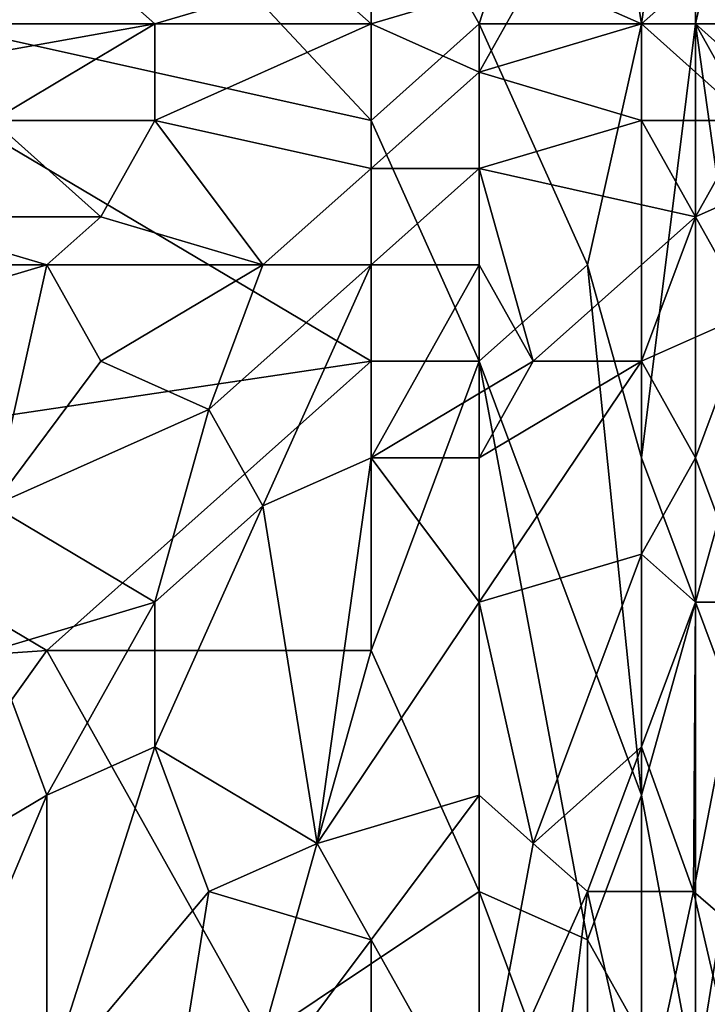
# Model space of a CAD drawing. Extents: x -1.05 to 1.05, y -0.36 to 0.36.
# Tile 175 of 226: x 0.7747 to 0.848, y 0.0484 to 0.1533. Entities that reach past the tile are written whole.
import ezdxf

# ---------------------------------------------------------------- set-up
doc = ezdxf.new("R2010")
doc.units = 0

msp = doc.modelspace()

# ---------------------------------------------------------------- linework, layer by layer
for points in [[(0.84095, 0.15281, 0.26071), (0.83519, 0.18874, 0.26091), (0.84671, 0.19387, 0.2612)], [(0.84095, 0.15281, 0.26071), (0.84671, 0.19387, 0.2612), (0.84671, 0.15281, 0.26106)], [(0.84671, 0.15281, 0.26106), (0.84671, 0.19387, 0.2612), (0.85247, 0.17847, 0.2615)], [(0.82367, 0.15281, 0.2603), (0.81215, 0.17334, 0.26053), (0.83519, 0.18874, 0.26091)], [(0.82367, 0.15281, 0.2603), (0.83519, 0.18874, 0.26091), (0.84095, 0.15281, 0.26071)], [(0.85247, 0.11174, 0.26167), (0.84671, 0.15281, 0.26106), (0.85247, 0.17847, 0.2615)], [(0.81215, 0.14254, 0.26023), (0.74304, 0.15794, 0.26042), (0.78336, 0.17334, 0.26068)], [(0.81215, 0.14254, 0.26023), (0.78336, 0.17334, 0.26068), (0.81215, 0.17334, 0.26053)], [(0.81215, 0.14254, 0.26023), (0.81215, 0.17334, 0.26053), (0.82367, 0.15281, 0.2603)], [(0.74304, 0.10661, 0.26031), (0.74304, 0.15794, 0.26042), (0.81215, 0.11688, 0.26025)], [(0.81215, 0.11688, 0.26025), (0.74304, 0.15794, 0.26042), (0.81215, 0.14254, 0.26023)], [(0.78336, 0.15794, 0.3796), (0.75456, 0.15794, 0.38038), (0.76032, 0.15281, 0.38263)], [(0.78912, 0.15281, 0.38177), (0.78336, 0.15794, 0.3796), (0.76032, 0.15281, 0.38263)], [(0.78912, 0.15281, 0.38177), (0.80639, 0.15794, 0.37837), (0.78336, 0.15794, 0.3796)], [(0.78912, 0.15281, 0.38177), (0.81215, 0.15281, 0.38028), (0.80639, 0.15794, 0.37837)], [(0.82943, 0.15794, 0.37656), (0.80639, 0.15794, 0.37837), (0.81215, 0.15281, 0.38028)], [(0.82367, 0.14767, 0.38092), (0.82943, 0.15794, 0.37656), (0.81215, 0.15281, 0.38028)], [(0.82367, 0.14767, 0.38092), (0.84095, 0.15281, 0.377), (0.82943, 0.15794, 0.37656)], [(0.84095, 0.15281, 0.377), (0.84671, 0.15794, 0.37393), (0.82943, 0.15794, 0.37656)], [(0.84095, 0.15281, 0.377), (0.84671, 0.15281, 0.37593), (0.84671, 0.15794, 0.37393)], [(0.85247, 0.15281, 0.37438), (0.85823, 0.15794, 0.3709), (0.84671, 0.15794, 0.37393)], [(0.84671, 0.15281, 0.37593), (0.85247, 0.15281, 0.37438), (0.84671, 0.15794, 0.37393)], [(0.77184, 0.14254, 0.38614), (0.78912, 0.15281, 0.38177), (0.76032, 0.14767, 0.38468)], [(0.76032, 0.14767, 0.38468), (0.78912, 0.15281, 0.38177), (0.76032, 0.15281, 0.38263)], [(0.77184, 0.14254, 0.38614), (0.78912, 0.14254, 0.38541), (0.78912, 0.15281, 0.38177)], [(0.78912, 0.14254, 0.38541), (0.81215, 0.13741, 0.38492), (0.81215, 0.15281, 0.38028)], [(0.78912, 0.14254, 0.38541), (0.81215, 0.15281, 0.38028), (0.78912, 0.15281, 0.38177)], [(0.82367, 0.14767, 0.38092), (0.81215, 0.15281, 0.38028), (0.81215, 0.13741, 0.38492)], [(0.82367, 0.11688, 0.26031), (0.81215, 0.14254, 0.26023), (0.82367, 0.15281, 0.2603)], [(0.84095, 0.14254, 0.37971), (0.84095, 0.15281, 0.377), (0.82367, 0.14767, 0.38092)], [(0.82367, 0.11688, 0.26031), (0.82367, 0.15281, 0.2603), (0.83519, 0.12714, 0.26049)], [(0.83519, 0.12714, 0.26049), (0.82367, 0.15281, 0.2603), (0.84095, 0.15281, 0.26071)], [(0.84095, 0.10661, 0.26078), (0.83519, 0.12714, 0.26049), (0.84095, 0.15281, 0.26071)], [(0.84671, 0.09121, 0.2612), (0.84095, 0.10661, 0.26078), (0.84671, 0.15281, 0.26106)], [(0.85247, 0.14254, 0.37695), (0.84671, 0.15281, 0.37593), (0.84095, 0.15281, 0.377)], [(0.84095, 0.14254, 0.37971), (0.85247, 0.14254, 0.37695), (0.84095, 0.15281, 0.377)], [(0.84095, 0.10661, 0.26078), (0.84095, 0.15281, 0.26071), (0.84671, 0.15281, 0.26106)], [(0.84671, 0.09121, 0.2612), (0.84671, 0.15281, 0.26106), (0.85247, 0.11174, 0.26167)], [(0.85247, 0.14254, 0.37695), (0.85247, 0.14767, 0.37586), (0.84671, 0.15281, 0.37593)], [(0.85247, 0.14767, 0.37586), (0.85247, 0.15281, 0.37438), (0.84671, 0.15281, 0.37593)], [(0.82367, 0.13741, 0.38349), (0.82367, 0.14767, 0.38092), (0.81215, 0.13741, 0.38492)], [(0.84095, 0.14254, 0.37971), (0.82367, 0.14767, 0.38092), (0.82367, 0.13741, 0.38349)], [(0.78336, 0.13227, 0.38841), (0.77184, 0.14254, 0.38614), (0.76032, 0.13227, 0.38936)], [(0.78912, 0.14254, 0.38541), (0.77184, 0.14254, 0.38614), (0.78336, 0.13227, 0.38841)], [(0.78336, 0.13227, 0.38841), (0.80063, 0.12714, 0.38823), (0.78912, 0.14254, 0.38541)], [(0.80063, 0.12714, 0.38823), (0.81215, 0.13741, 0.38492), (0.78912, 0.14254, 0.38541)], [(0.81215, 0.11688, 0.26025), (0.81215, 0.14254, 0.26023), (0.82367, 0.11688, 0.26031)], [(0.84095, 0.14254, 0.37971), (0.82367, 0.13741, 0.38349), (0.84671, 0.13227, 0.38033)], [(0.84671, 0.13227, 0.38033), (0.85247, 0.14254, 0.37695), (0.84095, 0.14254, 0.37971)], [(0.84671, 0.13227, 0.38033), (0.85823, 0.13741, 0.37586), (0.85247, 0.14254, 0.37695)], [(0.80063, 0.12714, 0.38823), (0.81215, 0.12714, 0.38705), (0.81215, 0.13741, 0.38492)], [(0.81215, 0.12714, 0.38705), (0.82367, 0.12714, 0.38555), (0.82367, 0.13741, 0.38349)], [(0.81215, 0.12714, 0.38705), (0.82367, 0.13741, 0.38349), (0.81215, 0.13741, 0.38492)], [(0.82943, 0.11688, 0.38609), (0.84671, 0.13227, 0.38033), (0.82367, 0.13741, 0.38349)], [(0.82367, 0.12714, 0.38555), (0.82943, 0.11688, 0.38609), (0.82367, 0.13741, 0.38349)], [(0.85247, 0.12201, 0.38006), (0.85823, 0.13741, 0.37586), (0.84671, 0.13227, 0.38033)], [(0.73728, 0.12714, 0.3912), (0.7776, 0.12714, 0.38985), (0.76032, 0.13227, 0.38936)], [(0.7776, 0.12714, 0.38985), (0.78336, 0.13227, 0.38841), (0.76032, 0.13227, 0.38936)], [(0.7776, 0.12714, 0.38985), (0.80063, 0.12714, 0.38823), (0.78336, 0.13227, 0.38841)], [(0.84095, 0.11688, 0.38381), (0.84671, 0.13227, 0.38033), (0.82943, 0.11688, 0.38609)], [(0.85247, 0.12201, 0.38006), (0.84671, 0.13227, 0.38033), (0.84095, 0.11688, 0.38381)], [(0.76032, 0.12201, 0.39156), (0.7776, 0.12714, 0.38985), (0.73728, 0.12714, 0.3912)], [(0.7776, 0.12714, 0.38985), (0.76032, 0.12201, 0.39156), (0.77184, 0.10148, 0.39422)], [(0.78336, 0.11688, 0.3913), (0.7776, 0.12714, 0.38985), (0.77184, 0.10148, 0.39422)], [(0.78336, 0.11688, 0.3913), (0.80063, 0.12714, 0.38823), (0.7776, 0.12714, 0.38985)], [(0.79488, 0.11174, 0.39115), (0.80063, 0.12714, 0.38823), (0.78336, 0.11688, 0.3913)], [(0.80063, 0.10148, 0.39187), (0.81215, 0.12714, 0.38705), (0.79488, 0.11174, 0.39115)], [(0.79488, 0.11174, 0.39115), (0.81215, 0.12714, 0.38705), (0.80063, 0.12714, 0.38823)], [(0.80063, 0.10148, 0.39187), (0.81215, 0.10661, 0.38992), (0.81215, 0.12714, 0.38705)], [(0.82367, 0.12714, 0.38555), (0.81215, 0.12714, 0.38705), (0.81215, 0.10661, 0.38992)], [(0.82943, 0.11688, 0.38609), (0.82367, 0.12714, 0.38555), (0.81215, 0.10661, 0.38992)], [(0.84095, 0.07068, 0.2609), (0.82367, 0.11688, 0.26031), (0.83519, 0.12714, 0.26049)], [(0.84095, 0.07068, 0.2609), (0.83519, 0.12714, 0.26049), (0.84095, 0.10661, 0.26078)], [(0.84671, 0.10661, 0.38344), (0.85247, 0.12201, 0.38006), (0.84095, 0.11688, 0.38381)], [(0.85247, 0.12201, 0.38006), (0.84671, 0.10661, 0.38344), (0.85247, 0.09121, 0.38296)], [(0.7776, 0.08608, 0.26033), (0.74304, 0.10661, 0.26031), (0.81215, 0.11688, 0.26025)], [(0.79488, 0.11174, 0.39115), (0.78336, 0.11688, 0.3913), (0.77184, 0.10148, 0.39422)], [(0.81215, 0.08608, 0.26033), (0.7776, 0.08608, 0.26033), (0.81215, 0.11688, 0.26025)], [(0.81215, 0.08608, 0.26033), (0.81215, 0.11688, 0.26025), (0.82367, 0.11688, 0.26031)], [(0.82367, 0.10661, 0.38822), (0.82943, 0.11688, 0.38609), (0.81215, 0.10661, 0.38992)], [(0.82367, 0.06041, 0.26049), (0.81215, 0.08608, 0.26033), (0.82367, 0.11688, 0.26031)], [(0.82367, 0.09121, 0.38976), (0.84095, 0.11688, 0.38381), (0.82367, 0.10661, 0.38822)], [(0.84095, 0.09634, 0.38582), (0.84095, 0.11688, 0.38381), (0.82367, 0.09121, 0.38976)], [(0.84095, 0.11688, 0.38381), (0.82943, 0.11688, 0.38609), (0.82367, 0.10661, 0.38822)], [(0.82367, 0.06041, 0.26049), (0.82367, 0.11688, 0.26031), (0.83519, 0.05528, 0.26074)], [(0.83519, 0.05528, 0.26074), (0.82367, 0.11688, 0.26031), (0.84095, 0.07068, 0.2609)], [(0.84095, 0.09634, 0.38582), (0.84671, 0.10661, 0.38344), (0.84095, 0.11688, 0.38381)], [(0.77184, 0.10148, 0.39422), (0.78912, 0.09121, 0.39415), (0.79488, 0.11174, 0.39115)], [(0.78912, 0.09121, 0.39415), (0.80063, 0.10148, 0.39187), (0.79488, 0.11174, 0.39115)], [(0.85247, 0.07581, 0.26176), (0.84671, 0.09121, 0.2612), (0.85247, 0.11174, 0.26167)], [(0.70273, 0.08094, 0.26036), (0.74304, 0.10661, 0.26031), (0.7776, 0.08608, 0.26033)], [(0.80063, 0.10148, 0.39187), (0.80639, 0.06554, 0.3946), (0.81215, 0.10661, 0.38992)], [(0.80639, 0.06554, 0.3946), (0.82367, 0.09121, 0.38976), (0.81215, 0.10661, 0.38992)], [(0.82367, 0.09121, 0.38976), (0.82367, 0.10661, 0.38822), (0.81215, 0.10661, 0.38992)], [(0.84671, 0.09121, 0.38473), (0.84671, 0.10661, 0.38344), (0.84095, 0.09634, 0.38582)], [(0.84095, 0.07068, 0.2609), (0.84095, 0.10661, 0.26078), (0.84671, 0.09121, 0.2612)], [(0.84671, 0.09121, 0.38473), (0.85247, 0.09121, 0.38296), (0.84671, 0.10661, 0.38344)], [(0.77184, 0.08608, 0.39616), (0.78912, 0.09121, 0.39415), (0.77184, 0.10148, 0.39422)], [(0.78912, 0.07581, 0.39577), (0.80639, 0.06554, 0.3946), (0.80063, 0.10148, 0.39187)], [(0.78912, 0.07581, 0.39577), (0.80063, 0.10148, 0.39187), (0.78912, 0.09121, 0.39415)], [(0.82943, 0.06554, 0.39074), (0.84095, 0.09634, 0.38582), (0.82367, 0.09121, 0.38976)], [(0.84095, 0.07581, 0.38738), (0.84095, 0.09634, 0.38582), (0.82943, 0.06554, 0.39074)], [(0.84095, 0.07581, 0.38738), (0.84671, 0.09121, 0.38473), (0.84095, 0.09634, 0.38582)], [(0.7776, 0.07068, 0.39733), (0.78912, 0.09121, 0.39415), (0.77184, 0.08608, 0.39616)], [(0.7776, 0.07068, 0.39733), (0.78912, 0.07581, 0.39577), (0.78912, 0.09121, 0.39415)], [(0.80639, 0.06554, 0.3946), (0.82367, 0.07068, 0.39147), (0.82367, 0.09121, 0.38976)], [(0.82367, 0.07068, 0.39147), (0.82943, 0.06554, 0.39074), (0.82367, 0.09121, 0.38976)], [(0.84671, 0.09121, 0.38473), (0.84095, 0.07581, 0.38738), (0.84649, 0.06041, 0.38692)], [(0.84671, 0.03988, 0.26144), (0.84095, 0.07068, 0.2609), (0.84671, 0.09121, 0.2612)], [(0.85247, 0.05528, 0.38531), (0.85247, 0.09121, 0.38296), (0.84649, 0.06041, 0.38692)], [(0.84649, 0.06041, 0.38692), (0.85247, 0.09121, 0.38296), (0.84671, 0.09121, 0.38473)], [(0.84671, 0.03988, 0.26144), (0.84671, 0.09121, 0.2612), (0.85247, 0.07581, 0.26176)], [(0.7776, 0.08608, 0.26033), (0.73728, 0.02961, 0.26053), (0.70273, 0.08094, 0.26036)], [(0.73728, 0.02961, 0.26053), (0.7776, 0.08608, 0.26033), (0.80063, 0.04501, 0.26047)], [(0.76032, 0.06041, 0.39962), (0.7776, 0.07068, 0.39733), (0.77184, 0.08608, 0.39616)], [(0.7776, 0.08608, 0.26033), (0.81215, 0.08608, 0.26033), (0.80063, 0.04501, 0.26047)], [(0.82367, 0.06041, 0.26049), (0.80063, 0.04501, 0.26047), (0.81215, 0.08608, 0.26033)], [(0.7776, 0.03988, 0.39982), (0.78912, 0.07581, 0.39577), (0.7776, 0.07068, 0.39733)], [(0.79488, 0.06041, 0.39647), (0.78912, 0.07581, 0.39577), (0.7776, 0.03988, 0.39982)], [(0.79488, 0.06041, 0.39647), (0.80639, 0.06554, 0.3946), (0.78912, 0.07581, 0.39577)], [(0.83519, 0.06041, 0.38987), (0.84095, 0.07581, 0.38738), (0.82943, 0.06554, 0.39074)], [(0.84649, 0.06041, 0.38692), (0.84095, 0.07581, 0.38738), (0.83519, 0.06041, 0.38987)], [(0.85247, 0.01421, 0.26199), (0.84671, 0.03988, 0.26144), (0.85247, 0.07581, 0.26176)], [(0.76032, 0.02961, 0.40209), (0.7776, 0.07068, 0.39733), (0.76032, 0.06041, 0.39962)], [(0.7776, 0.03988, 0.39982), (0.7776, 0.07068, 0.39733), (0.76032, 0.02961, 0.40209)], [(0.81215, 0.05528, 0.39456), (0.82367, 0.07068, 0.39147), (0.80639, 0.06554, 0.3946)], [(0.82367, 0.03474, 0.39394), (0.82367, 0.07068, 0.39147), (0.81215, 0.05528, 0.39456)], [(0.82943, 0.06554, 0.39074), (0.82367, 0.07068, 0.39147), (0.82367, 0.03474, 0.39394)], [(0.84095, 0.04501, 0.26107), (0.83519, 0.05528, 0.26074), (0.84095, 0.07068, 0.2609)], [(0.84095, 0.04501, 0.26107), (0.84095, 0.07068, 0.2609), (0.84671, 0.03988, 0.26144)], [(0.81215, 0.05528, 0.39456), (0.80639, 0.06554, 0.3946), (0.79488, 0.06041, 0.39647)], [(0.82367, 0.03474, 0.39394), (0.83519, 0.06041, 0.38987), (0.82943, 0.06554, 0.39074)], [(0.78912, 0.02448, 0.39967), (0.79488, 0.06041, 0.39647), (0.7776, 0.03988, 0.39982)], [(0.78912, 0.02448, 0.39967), (0.81215, 0.05528, 0.39456), (0.79488, 0.06041, 0.39647)], [(0.82367, -0.00632, 0.26073), (0.80063, 0.04501, 0.26047), (0.82367, 0.06041, 0.26049)], [(0.82367, -0.00632, 0.26073), (0.82367, 0.06041, 0.26049), (0.83519, 0.02961, 0.26087)], [(0.83519, 0.06041, 0.38987), (0.82367, 0.03474, 0.39394), (0.82943, 0.01421, 0.39396)], [(0.83519, 0.02961, 0.26087), (0.82367, 0.06041, 0.26049), (0.83519, 0.05528, 0.26074)], [(0.83519, 0.06041, 0.38987), (0.82943, 0.01421, 0.39396), (0.84095, 0.03474, 0.39003)], [(0.84095, 0.03474, 0.39003), (0.84649, 0.06041, 0.38692), (0.83519, 0.06041, 0.38987)], [(0.84095, 0.03474, 0.39003), (0.85247, 0.03474, 0.38645), (0.84649, 0.06041, 0.38692)], [(0.85247, 0.03474, 0.38645), (0.85247, 0.05528, 0.38531), (0.84649, 0.06041, 0.38692)], [(0.81215, 0.02961, 0.39628), (0.81215, 0.05528, 0.39456), (0.78912, 0.02448, 0.39967)], [(0.81215, 0.02961, 0.39628), (0.82367, 0.03474, 0.39394), (0.81215, 0.05528, 0.39456)], [(0.83519, 0.02961, 0.26087), (0.83519, 0.05528, 0.26074), (0.84095, 0.04501, 0.26107)]]:
    msp.add_3dface(points)

doc.saveas('drawing.dxf')
